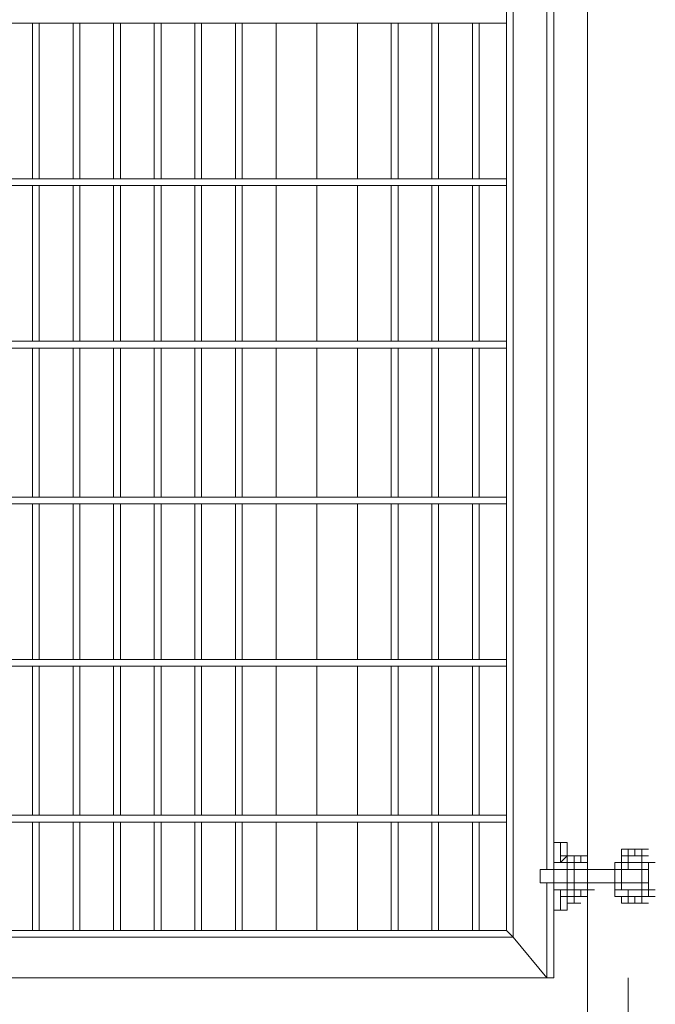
# Model space of a CAD drawing. Header units: millimetres. Extents: x 74583 to 75292, y 11361 to 11727.
# Tile 27 of 85: x 74965.03 to 74969, y 11694.41 to 11700.56. Entities that reach past the tile are written whole.
import ezdxf

# ---------------------------------------------------------------- set-up
doc = ezdxf.new("R2010")
doc.units = ezdxf.units.MM
doc.layers.add('C00-00-00', color=7, linetype='Continuous')

msp = doc.modelspace()

# ---------------------------------------------------------------- linework, layer by layer
at = {"layer": 'C00-00-00', "lineweight": 0}
for points in [[(74968.5813, 11691.8639), (74968.5813, 11714.3853)], [(74968.1156, 11694.8273), (74968.1156, 11704.2676)], [(74968.0733, 11694.8696), (74968.0733, 11704.2253)], [(74968.3273, 11695.2506), (74968.3273, 11703.8443)], [(74968.3696, 11695.4199), (74968.3696, 11703.6749)], [(74961.4693, 11700.5423), (74968.0733, 11700.5423)], [(74965.1099, 11700.5423), (74965.1099, 11699.5686)], [(74965.1523, 11699.5686), (74965.1523, 11700.5423)], [(74965.3639, 11700.5423), (74965.3639, 11699.5686)], [(74965.4063, 11699.5686), (74965.4063, 11700.5423)], [(74965.6179, 11700.5423), (74965.6179, 11699.5686)], [(74965.6603, 11699.5686), (74965.6603, 11700.5423)], [(74965.8719, 11700.5423), (74965.8719, 11699.5686)], [(74965.9143, 11699.5686), (74965.9143, 11700.5423)], [(74966.1259, 11700.5423), (74966.1259, 11699.5686)], [(74966.1683, 11699.5686), (74966.1683, 11700.5423)], [(74966.3799, 11700.5423), (74966.3799, 11699.5686)], [(74966.4223, 11699.5686), (74966.4223, 11700.5423)], [(74966.6339, 11700.5423), (74966.6339, 11699.5686)], [(74966.6339, 11699.5686), (74966.6339, 11700.5423)], [(74966.8879, 11700.5423), (74966.8879, 11699.5686)], [(74966.8879, 11699.5686), (74966.8879, 11700.5423)], [(74967.1419, 11700.5423), (74967.1419, 11699.5686)], [(74967.1419, 11699.5686), (74967.1419, 11700.5423)], [(74967.3536, 11700.5423), (74967.3536, 11699.5686)], [(74967.3959, 11699.5686), (74967.3959, 11700.5423)], [(74967.6076, 11700.5423), (74967.6076, 11699.5686)], [(74967.6499, 11699.5686), (74967.6499, 11700.5423)], [(74967.8616, 11700.5423), (74967.8616, 11699.5686)], [(74967.9039, 11699.5686), (74967.9039, 11700.5423)], [(74968.0733, 11699.5686), (74961.4693, 11699.5686)], [(74961.4693, 11699.5263), (74968.0733, 11699.5263)], [(74965.1099, 11699.5263), (74965.1099, 11698.5526)], [(74965.1523, 11698.5526), (74965.1523, 11699.5263)], [(74965.3639, 11699.5263), (74965.3639, 11698.5526)], [(74965.4063, 11698.5526), (74965.4063, 11699.5263)], [(74965.6179, 11699.5263), (74965.6179, 11698.5526)], [(74965.6603, 11698.5526), (74965.6603, 11699.5263)], [(74965.8719, 11699.5263), (74965.8719, 11698.5526)], [(74965.9143, 11698.5526), (74965.9143, 11699.5263)], [(74966.1259, 11699.5263), (74966.1259, 11698.5526)], [(74966.1683, 11698.5526), (74966.1683, 11699.5263)], [(74966.3799, 11699.5263), (74966.3799, 11698.5526)], [(74966.4223, 11698.5526), (74966.4223, 11699.5263)], [(74966.6339, 11699.5263), (74966.6339, 11698.5526)], [(74966.6339, 11698.5526), (74966.6339, 11699.5263)], [(74966.8879, 11699.5263), (74966.8879, 11698.5526)], [(74966.8879, 11698.5526), (74966.8879, 11699.5263)], [(74967.1419, 11699.5263), (74967.1419, 11698.5526)], [(74967.1419, 11698.5526), (74967.1419, 11699.5263)], [(74967.3536, 11699.5263), (74967.3536, 11698.5526)], [(74967.3959, 11698.5526), (74967.3959, 11699.5263)], [(74967.6076, 11699.5263), (74967.6076, 11698.5526)], [(74967.6499, 11698.5526), (74967.6499, 11699.5263)], [(74967.8616, 11699.5263), (74967.8616, 11698.5526)], [(74967.9039, 11698.5526), (74967.9039, 11699.5263)], [(74968.0733, 11698.5526), (74961.4693, 11698.5526)], [(74961.4693, 11698.5103), (74968.0733, 11698.5103)], [(74965.1099, 11698.5103), (74965.1099, 11697.5789)], [(74965.1523, 11697.5789), (74965.1523, 11698.5103)], [(74965.3639, 11698.5103), (74965.3639, 11697.5789)], [(74965.4063, 11697.5789), (74965.4063, 11698.5103)], [(74965.6179, 11698.5103), (74965.6179, 11697.5789)], [(74965.6603, 11697.5789), (74965.6603, 11698.5103)], [(74965.8719, 11698.5103), (74965.8719, 11697.5789)], [(74965.9143, 11697.5789), (74965.9143, 11698.5103)], [(74966.1259, 11698.5103), (74966.1259, 11697.5789)], [(74966.1683, 11697.5789), (74966.1683, 11698.5103)], [(74966.3799, 11698.5103), (74966.3799, 11697.5789)], [(74966.4223, 11697.5789), (74966.4223, 11698.5103)], [(74966.6339, 11698.5103), (74966.6339, 11697.5789)], [(74966.6339, 11697.5789), (74966.6339, 11698.5103)], [(74966.8879, 11698.5103), (74966.8879, 11697.5789)], [(74966.8879, 11697.5789), (74966.8879, 11698.5103)], [(74967.1419, 11698.5103), (74967.1419, 11697.5789)], [(74967.1419, 11697.5789), (74967.1419, 11698.5103)], [(74967.3536, 11698.5103), (74967.3536, 11697.5789)], [(74967.3959, 11697.5789), (74967.3959, 11698.5103)], [(74967.6076, 11698.5103), (74967.6076, 11697.5789)], [(74967.6499, 11697.5789), (74967.6499, 11698.5103)], [(74967.8616, 11698.5103), (74967.8616, 11697.5789)], [(74967.9039, 11697.5789), (74967.9039, 11698.5103)], [(74968.0733, 11697.5789), (74961.4693, 11697.5789)], [(74961.4693, 11697.5366), (74968.0733, 11697.5366)], [(74965.1099, 11697.5366), (74965.1099, 11696.5629)], [(74965.1523, 11696.5629), (74965.1523, 11697.5366)], [(74965.3639, 11697.5366), (74965.3639, 11696.5629)], [(74965.4063, 11696.5629), (74965.4063, 11697.5366)], [(74965.6179, 11697.5366), (74965.6179, 11696.5629)], [(74965.6603, 11696.5629), (74965.6603, 11697.5366)], [(74965.8719, 11697.5366), (74965.8719, 11696.5629)], [(74965.9143, 11696.5629), (74965.9143, 11697.5366)], [(74966.1259, 11697.5366), (74966.1259, 11696.5629)], [(74966.1683, 11696.5629), (74966.1683, 11697.5366)], [(74966.3799, 11697.5366), (74966.3799, 11696.5629)], [(74966.4223, 11696.5629), (74966.4223, 11697.5366)], [(74966.6339, 11697.5366), (74966.6339, 11696.5629)], [(74966.6339, 11696.5629), (74966.6339, 11697.5366)], [(74966.8879, 11697.5366), (74966.8879, 11696.5629)], [(74966.8879, 11696.5629), (74966.8879, 11697.5366)], [(74967.1419, 11697.5366), (74967.1419, 11696.5629)], [(74967.1419, 11696.5629), (74967.1419, 11697.5366)], [(74967.3536, 11697.5366), (74967.3536, 11696.5629)], [(74967.3959, 11696.5629), (74967.3959, 11697.5366)], [(74967.6076, 11697.5366), (74967.6076, 11696.5629)], [(74967.6499, 11696.5629), (74967.6499, 11697.5366)], [(74967.8616, 11697.5366), (74967.8616, 11696.5629)], [(74967.9039, 11696.5629), (74967.9039, 11697.5366)], [(74968.0733, 11696.5629), (74961.4693, 11696.5629)], [(74961.4693, 11696.5206), (74968.0733, 11696.5206)], [(74965.1099, 11696.5206), (74965.1099, 11695.5893)], [(74965.1523, 11695.5893), (74965.1523, 11696.5206)], [(74965.3639, 11696.5206), (74965.3639, 11695.5893)], [(74965.4063, 11695.5893), (74965.4063, 11696.5206)], [(74965.6179, 11696.5206), (74965.6179, 11695.5893)], [(74965.6603, 11695.5893), (74965.6603, 11696.5206)], [(74965.8719, 11696.5206), (74965.8719, 11695.5893)], [(74965.9143, 11695.5893), (74965.9143, 11696.5206)], [(74966.1259, 11696.5206), (74966.1259, 11695.5893)], [(74966.1683, 11695.5893), (74966.1683, 11696.5206)], [(74966.3799, 11696.5206), (74966.3799, 11695.5893)], [(74966.4223, 11695.5893), (74966.4223, 11696.5206)], [(74966.6339, 11696.5206), (74966.6339, 11695.5893)], [(74966.6339, 11695.5893), (74966.6339, 11696.5206)], [(74966.8879, 11696.5206), (74966.8879, 11695.5893)], [(74966.8879, 11695.5893), (74966.8879, 11696.5206)], [(74967.1419, 11696.5206), (74967.1419, 11695.5893)], [(74967.1419, 11695.5893), (74967.1419, 11696.5206)], [(74967.3536, 11696.5206), (74967.3536, 11695.5893)], [(74967.3959, 11695.5893), (74967.3959, 11696.5206)], [(74967.6076, 11696.5206), (74967.6076, 11695.5893)], [(74967.6499, 11695.5893), (74967.6499, 11696.5206)], [(74967.8616, 11696.5206), (74967.8616, 11695.5893)], [(74967.9039, 11695.5893), (74967.9039, 11696.5206)], [(74968.0733, 11695.5893), (74961.4693, 11695.5893)], [(74961.4693, 11695.5469), (74968.0733, 11695.5469)], [(74965.1099, 11695.5469), (74965.1099, 11694.8696)], [(74965.1523, 11694.8696), (74965.1523, 11695.5469)], [(74965.3639, 11695.5469), (74965.3639, 11694.8696)], [(74965.4063, 11694.8696), (74965.4063, 11695.5469)], [(74965.6179, 11695.5469), (74965.6179, 11694.8696)], [(74965.6603, 11694.8696), (74965.6603, 11695.5469)], [(74965.8719, 11695.5469), (74965.8719, 11694.8696)], [(74965.9143, 11694.8696), (74965.9143, 11695.5469)], [(74966.1259, 11695.5469), (74966.1259, 11694.8696)], [(74966.1683, 11694.8696), (74966.1683, 11695.5469)], [(74966.3799, 11695.5469), (74966.3799, 11694.8696)], [(74966.4223, 11694.8696), (74966.4223, 11695.5469)], [(74966.6339, 11695.5469), (74966.6339, 11694.8696)], [(74966.6339, 11694.8696), (74966.6339, 11695.5469)], [(74966.8879, 11695.5469), (74966.8879, 11694.8696)], [(74966.8879, 11694.8696), (74966.8879, 11695.5469)], [(74967.1419, 11695.5469), (74967.1419, 11694.8696)], [(74967.1419, 11694.8696), (74967.1419, 11695.5469)], [(74967.3536, 11695.5469), (74967.3536, 11694.8696)], [(74967.3959, 11694.8696), (74967.3959, 11695.5469)], [(74967.6076, 11695.5469), (74967.6076, 11694.8696)], [(74967.6499, 11694.8696), (74967.6499, 11695.5469)], [(74967.8616, 11695.5469), (74967.8616, 11694.8696)], [(74967.9039, 11694.8696), (74967.9039, 11695.5469)], [(74968.4119, 11695.4199), (74968.3696, 11695.4199)], [(74968.3696, 11695.2506), (74968.3696, 11695.4199)], [(74968.3696, 11695.4199), (74968.4119, 11695.4199)], [(74968.3696, 11695.2506), (74968.3696, 11695.4199)], [(74968.4119, 11695.3353), (74968.4119, 11695.4199)], [(74968.4119, 11695.4199), (74968.4543, 11695.4199)], [(74968.4543, 11695.4199), (74968.4543, 11695.3353)], [(74968.4543, 11695.3353), (74968.4119, 11695.3353)], [(74968.4119, 11695.3353), (74968.4543, 11695.3353)], [(74968.4119, 11695.3353), (74968.4543, 11695.3353)], [(74968.4119, 11695.3353), (74968.4543, 11695.3353)], [(74968.4119, 11695.3353), (74968.4543, 11695.3353)], [(74968.4119, 11695.3353), (74968.4543, 11695.3353)], [(74968.4119, 11695.2929), (74968.4119, 11695.3353)], [(74968.4119, 11695.3353), (74968.4543, 11695.3353)], [(74968.4119, 11695.2929), (74968.4119, 11695.3353)], [(74968.4119, 11695.3353), (74968.4543, 11695.3353)], [(74968.4543, 11695.3353), (74968.4119, 11695.2929)], [(74968.4543, 11695.3353), (74968.4119, 11695.3353)], [(74968.4119, 11695.3353), (74968.4543, 11695.3353)], [(74968.4119, 11695.3353), (74968.4543, 11695.3353)], [(74968.4119, 11695.3353), (74968.4543, 11695.3353)], [(74968.4119, 11695.3353), (74968.4543, 11695.3353)], [(74968.4119, 11695.3353), (74968.4543, 11695.3353)], [(74968.4543, 11695.3353), (74968.4119, 11695.2929)], [(74968.4119, 11695.3353), (74968.4543, 11695.3353)], [(74968.4119, 11695.3353), (74968.4543, 11695.3353)], [(74968.4966, 11695.3353), (74968.4543, 11695.3353)], [(74968.4543, 11695.3353), (74968.4966, 11695.3353)], [(74968.4543, 11695.3353), (74968.4966, 11695.3353)], [(74968.4966, 11695.3353), (74968.4543, 11695.3353)], [(74968.4543, 11695.3353), (74968.4543, 11695.2929)], [(74968.4543, 11695.2929), (74968.4543, 11695.3353)], [(74968.4543, 11695.3353), (74968.4966, 11695.3353)], [(74968.4543, 11695.3353), (74968.4966, 11695.3353)], [(74968.4543, 11695.3353), (74968.4966, 11695.3353)], [(74968.4543, 11695.3353), (74968.4543, 11695.0813)], [(74968.4543, 11695.3353), (74968.4966, 11695.3353)], [(74968.4543, 11695.3353), (74968.4966, 11695.3353)], [(74968.4543, 11695.3353), (74968.4966, 11695.3353)], [(74968.4543, 11695.3353), (74968.4966, 11695.3353)], [(74968.4543, 11695.3353), (74968.4966, 11695.3353)], [(74968.4543, 11695.3353), (74968.4543, 11695.2929)], [(74968.4543, 11695.3353), (74968.4543, 11695.2929)], [(74968.4543, 11695.3353), (74968.4966, 11695.3353)], [(74968.4543, 11695.3353), (74968.4966, 11695.3353)], [(74968.4543, 11695.3353), (74968.4966, 11695.3353)], [(74968.4543, 11695.3353), (74968.4543, 11695.2929)], [(74968.4966, 11695.2506), (74968.4966, 11695.3353)], [(74968.4966, 11695.3353), (74968.5389, 11695.3353)], [(74968.4966, 11695.3353), (74968.4966, 11695.2506)], [(74968.4966, 11695.3353), (74968.5389, 11695.3353)], [(74968.5389, 11695.3353), (74968.4966, 11695.3353)], [(74968.4966, 11695.3353), (74968.5389, 11695.3353)], [(74968.4966, 11695.3353), (74968.5389, 11695.3353)], [(74968.4966, 11695.0813), (74968.4966, 11695.3353)], [(74968.4966, 11695.3353), (74968.5389, 11695.3353)], [(74968.4966, 11695.3353), (74968.5389, 11695.3353)], [(74968.4966, 11695.3353), (74968.5389, 11695.3353)], [(74968.4966, 11695.3353), (74968.5389, 11695.3353)], [(74968.4966, 11695.3353), (74968.4966, 11695.2929)], [(74968.4966, 11695.3353), (74968.5389, 11695.3353)], [(74968.4966, 11695.3353), (74968.5389, 11695.3353)], [(74968.4966, 11695.3353), (74968.4966, 11695.2929)], [(74968.4966, 11695.2929), (74968.4966, 11695.3353)], [(74968.4966, 11695.3353), (74968.5389, 11695.3353)], [(74968.4966, 11695.3353), (74968.4966, 11695.2929)], [(74968.4966, 11695.3353), (74968.5389, 11695.3353)], [(74968.4966, 11695.3353), (74968.5389, 11695.3353)], [(74968.4966, 11695.2929), (74968.4966, 11695.3353)], [(74968.4966, 11695.3353), (74968.5389, 11695.3353)], [(74968.4966, 11695.3353), (74968.5389, 11695.3353)], [(74968.4966, 11695.3353), (74968.5389, 11695.3353)], [(74968.4966, 11695.3353), (74968.5389, 11695.3353)], [(74968.4966, 11695.3353), (74968.5389, 11695.3353)], [(74968.4966, 11695.3353), (74968.5389, 11695.3353)], [(74968.4966, 11695.3353), (74968.5389, 11695.3353)], [(74968.5389, 11695.2929), (74968.5389, 11695.3353)], [(74968.5389, 11695.3353), (74968.5389, 11695.2929)], [(74968.5389, 11695.3353), (74968.5813, 11695.3353)], [(74968.7929, 11695.3776), (74968.8353, 11695.3776)], [(74968.7929, 11695.3776), (74968.8353, 11695.3776)], [(74968.7929, 11695.3776), (74968.7929, 11695.3353)], [(74968.7929, 11695.3776), (74968.8353, 11695.3776)], [(74968.7929, 11695.3776), (74968.8353, 11695.3776)], [(74968.7929, 11695.3776), (74968.8353, 11695.3776)], [(74968.8353, 11695.3353), (74968.7929, 11695.3353)], [(74968.7929, 11695.3353), (74968.7929, 11695.2929)], [(74968.7929, 11695.3353), (74968.8353, 11695.3353)], [(74968.7929, 11695.3353), (74968.8353, 11695.3353)], [(74968.7929, 11695.3353), (74968.8353, 11695.3353)], [(74968.8353, 11695.3776), (74968.8776, 11695.3776)], [(74968.8353, 11695.3776), (74968.8353, 11695.3353)], [(74968.8353, 11695.3776), (74968.8776, 11695.3776)], [(74968.8353, 11695.3776), (74968.8776, 11695.3776)], [(74968.8353, 11695.2929), (74968.8353, 11695.3353)], [(74968.8353, 11695.3353), (74968.8353, 11695.2929)], [(74968.9199, 11695.3353), (74968.8353, 11695.3353)], [(74968.8353, 11695.3353), (74968.8776, 11695.3353)], [(74968.8353, 11695.3353), (74968.8776, 11695.3353)], [(74968.8353, 11695.3353), (74968.8776, 11695.3353)], [(74968.8353, 11695.3353), (74968.8776, 11695.3353)], [(74968.8776, 11695.3776), (74968.9199, 11695.3776)], [(74968.8776, 11695.3776), (74968.8776, 11695.3353)], [(74968.8776, 11695.3776), (74968.9199, 11695.3776)], [(74968.8776, 11695.3776), (74968.9199, 11695.3776)], [(74968.8776, 11695.3353), (74968.9199, 11695.3353)], [(74968.8776, 11695.3353), (74968.9199, 11695.3353)], [(74968.9199, 11695.3776), (74968.9199, 11695.3353)], [(74968.9199, 11695.3776), (74968.9623, 11695.3776)], [(74968.9199, 11695.2929), (74968.9199, 11695.3353)], [(74968.9199, 11695.3353), (74968.9623, 11695.3353)], [(74968.4543, 11695.2929), (74968.3696, 11695.2929)], [(74968.3696, 11695.2929), (74968.3696, 11695.2506)], [(74968.3696, 11695.2929), (74968.3696, 11695.2506)], [(74968.4119, 11695.2929), (74968.4543, 11695.2929)], [(74968.4543, 11695.2929), (74968.4119, 11695.2929)], [(74968.4119, 11695.2929), (74968.4543, 11695.2929)], [(74968.4119, 11695.2929), (74968.4543, 11695.2929)], [(74968.4119, 11695.2929), (74968.4543, 11695.2929)], [(74968.4119, 11695.2929), (74968.4543, 11695.2929)], [(74968.4119, 11695.2929), (74968.4543, 11695.2929)], [(74968.4543, 11695.2929), (74968.4543, 11695.1659)], [(74968.4543, 11695.2929), (74968.4966, 11695.2929)], [(74968.4543, 11695.2929), (74968.4966, 11695.2929)], [(74968.4543, 11695.2929), (74968.4966, 11695.2929)], [(74968.4543, 11695.2929), (74968.4966, 11695.2929)], [(74968.4543, 11695.2929), (74968.4966, 11695.2929)], [(74968.4543, 11695.0813), (74968.4543, 11695.2929)], [(74968.4543, 11695.2929), (74968.4966, 11695.2929)], [(74968.4543, 11695.2929), (74968.4966, 11695.2929)], [(74968.4543, 11695.2506), (74968.4543, 11695.2929)], [(74968.4966, 11695.1236), (74968.4966, 11695.2929)], [(74968.4966, 11695.2929), (74968.5389, 11695.2929)], [(74968.4966, 11695.2929), (74968.5813, 11695.2929)], [(74968.4966, 11695.2929), (74968.4966, 11695.2506)], [(74968.4966, 11695.2929), (74968.4966, 11695.0813)], [(74968.5813, 11695.2506), (74968.5813, 11695.2929)], [(74968.5813, 11695.2506), (74968.5813, 11695.2929)], [(74968.7506, 11695.2929), (74968.7506, 11695.2506)], [(74968.7506, 11695.2929), (74968.7929, 11695.2929)], [(74968.7506, 11695.2929), (74968.8353, 11695.2929)], [(74968.7506, 11695.2929), (74968.7929, 11695.2929)], [(74968.7506, 11695.2929), (74968.8353, 11695.2929)], [(74968.7506, 11695.2929), (74968.7929, 11695.2929)], [(74968.7506, 11695.2506), (74968.7506, 11695.2929)], [(74968.7506, 11695.2929), (74968.7929, 11695.2929)], [(74968.7929, 11695.2929), (74968.7929, 11695.2506)], [(74968.8353, 11695.2929), (74968.8353, 11695.2506)], [(74968.8353, 11695.2929), (74968.9199, 11695.2929)], [(74968.8353, 11695.2929), (74968.8776, 11695.2929)], [(74968.8353, 11695.2929), (74968.9199, 11695.2929)], [(74968.8353, 11695.2929), (74968.8776, 11695.2929)], [(74968.8353, 11695.2929), (74968.8776, 11695.2929)], [(74968.8353, 11695.2929), (74968.8776, 11695.2929)], [(74968.8353, 11695.2929), (74968.8776, 11695.2929)], [(74968.9199, 11695.2506), (74968.9199, 11695.2929)], [(74968.9199, 11695.2929), (74968.9623, 11695.2929)], [(74968.9199, 11695.2929), (74968.9623, 11695.2929)], [(74968.9199, 11695.2929), (74968.9623, 11695.2929)], [(74968.9623, 11695.2929), (74968.9623, 11695.2506)], [(74968.9623, 11695.2929), (74969.0046, 11695.2929)], [(74968.9623, 11695.2929), (74968.9623, 11695.2506)], [(74968.2849, 11695.2506), (74968.2849, 11695.1659)], [(74968.2849, 11695.2506), (74968.2849, 11695.1659)], [(74968.2849, 11695.2506), (74968.3273, 11695.2506)], [(74968.3696, 11695.2506), (74968.2849, 11695.2506)], [(74968.3696, 11695.2083), (74968.3696, 11695.2506)], [(74968.3696, 11695.2506), (74968.4119, 11695.2506)], [(74968.3696, 11695.2506), (74968.4119, 11695.2506)], [(74968.4543, 11695.2506), (74968.3696, 11695.2506)], [(74968.3696, 11695.2506), (74968.3696, 11695.2083)], [(74968.3696, 11695.1659), (74968.3696, 11695.2083)], [(74968.3696, 11695.2083), (74968.3696, 11695.1659)], [(74968.4543, 11695.2506), (74968.4966, 11695.2506)], [(74968.4543, 11695.2083), (74968.4543, 11695.2506)], [(74968.4543, 11695.2506), (74968.4966, 11695.2506)], [(74968.4543, 11695.1659), (74968.4543, 11695.2083)], [(74968.4966, 11695.2506), (74968.5813, 11695.2506)], [(74968.4966, 11695.2506), (74968.5389, 11695.2506)], [(74968.4966, 11695.2506), (74968.4966, 11695.2083)], [(74968.4966, 11695.2506), (74968.5389, 11695.2506)], [(74968.4966, 11695.2083), (74968.4966, 11695.1659)], [(74968.7506, 11695.2506), (74968.5813, 11695.2506)], [(74968.5813, 11695.2506), (74968.5813, 11695.2083)], [(74968.5813, 11695.2506), (74968.6236, 11695.2506)], [(74968.5813, 11695.2506), (74968.6236, 11695.2506)], [(74968.5813, 11695.2083), (74968.5813, 11695.2506)], [(74968.5813, 11695.2083), (74968.5813, 11695.1659)], [(74968.5813, 11695.1659), (74968.5813, 11695.2083)], [(74968.7506, 11695.1659), (74968.7506, 11695.2506)], [(74968.7506, 11695.2506), (74968.7929, 11695.2506)], [(74968.7506, 11695.2506), (74968.7929, 11695.2506)], [(74968.7506, 11695.2506), (74968.7929, 11695.2506)], [(74968.7506, 11695.2506), (74968.7929, 11695.2506)], [(74968.7929, 11695.2506), (74968.7506, 11695.2506)], [(74968.7929, 11695.2506), (74968.8353, 11695.2506)], [(74968.7929, 11695.2506), (74968.8353, 11695.2506)], [(74968.7929, 11695.2506), (74968.8353, 11695.2506)], [(74968.9199, 11695.2506), (74968.7929, 11695.2506)], [(74968.9199, 11695.2506), (74968.7929, 11695.2506)], [(74968.7929, 11695.2506), (74968.8353, 11695.2506)], [(74968.7929, 11695.2506), (74968.7929, 11695.1659)], [(74968.8353, 11695.2506), (74968.7929, 11695.2506)], [(74968.8353, 11695.2506), (74968.9199, 11695.2506)], [(74968.9199, 11695.2506), (74968.9623, 11695.2506)], [(74968.9199, 11695.1659), (74968.9199, 11695.2083), (74968.9199, 11695.2506)], [(74968.9623, 11695.2506), (74968.9199, 11695.2506)], [(74968.9623, 11695.2506), (74968.9623, 11695.1236)], [(74968.2849, 11695.1659), (74968.3273, 11695.1659)], [(74968.2849, 11695.1659), (74968.3696, 11695.1659)], [(74968.3273, 11694.5733), (74968.3273, 11695.1659)], [(74968.3696, 11694.9966), (74968.3696, 11695.1659)], [(74968.3696, 11695.1659), (74968.3696, 11695.1236)], [(74968.4543, 11695.1659), (74968.3696, 11695.1659)], [(74968.3696, 11695.1659), (74968.4119, 11695.1659)], [(74968.3696, 11695.1659), (74968.3696, 11695.1236)], [(74968.4543, 11695.1236), (74968.4543, 11695.1659)], [(74968.4543, 11695.1659), (74968.4966, 11695.1659)], [(74968.4543, 11695.1236), (74968.4543, 11695.1659)], [(74968.4543, 11695.1659), (74968.4966, 11695.1659)], [(74968.4966, 11695.1659), (74968.5813, 11695.1659)], [(74968.4966, 11695.1659), (74968.5389, 11695.1659)], [(74968.4966, 11695.1659), (74968.4966, 11695.1236)], [(74968.5813, 11695.1659), (74968.7506, 11695.1659)], [(74968.5813, 11695.1659), (74968.5813, 11695.1236)], [(74968.5813, 11695.1236), (74968.5813, 11695.1659)], [(74968.5813, 11695.1659), (74968.6236, 11695.1659)], [(74968.7506, 11695.1659), (74968.7929, 11695.1659)], [(74968.7929, 11695.1659), (74968.7506, 11695.1659)], [(74968.7929, 11695.1659), (74968.7506, 11695.1659)], [(74968.7506, 11695.1236), (74968.7506, 11695.1659)], [(74968.7929, 11695.1659), (74968.9199, 11695.1659)], [(74968.9199, 11695.1659), (74968.7929, 11695.1659)], [(74968.7929, 11695.1659), (74968.7929, 11695.1236)], [(74968.7929, 11695.1659), (74968.8776, 11695.1659)], [(74968.8353, 11695.1659), (74968.7929, 11695.1659)], [(74968.7929, 11695.1659), (74968.8353, 11695.1659)], [(74968.7929, 11695.1659), (74968.8353, 11695.1659)], [(74968.8353, 11695.1659), (74968.8776, 11695.1659)], [(74968.8776, 11695.1659), (74968.9199, 11695.1659)], [(74968.8776, 11695.1659), (74968.9199, 11695.1659)], [(74968.8776, 11695.1659), (74968.9199, 11695.1659)], [(74968.9199, 11695.1659), (74968.9623, 11695.1659)], [(74968.9199, 11695.1659), (74968.9199, 11695.1236)], [(74968.9199, 11695.1236), (74968.9199, 11695.1659)], [(74968.3696, 11694.9966), (74968.3696, 11695.1236)], [(74968.4543, 11695.1236), (74968.3696, 11695.1236)], [(74968.3696, 11695.1236), (74968.4119, 11695.1236)], [(74968.4119, 11695.0813), (74968.4119, 11695.1236)], [(74968.4119, 11695.1236), (74968.4119, 11695.0813)], [(74968.4119, 11694.9966), (74968.4119, 11695.0813)], [(74968.4543, 11695.0813), (74968.4119, 11695.0813)], [(74968.4119, 11695.0813), (74968.4543, 11695.0813)], [(74968.4119, 11695.0813), (74968.4543, 11695.0813)], [(74968.4119, 11695.0813), (74968.4543, 11695.0813)], [(74968.4119, 11695.0813), (74968.4543, 11695.0813)], [(74968.4119, 11695.0813), (74968.4543, 11695.0813), (74968.4543, 11695.0389)], [(74968.4119, 11695.0813), (74968.4543, 11695.0813)], [(74968.4119, 11695.0813), (74968.4543, 11695.0813)], [(74968.4119, 11695.0813), (74968.4543, 11695.0813)], [(74968.4119, 11695.0813), (74968.4543, 11695.0813)], [(74968.4119, 11695.0813), (74968.4543, 11695.0813)], [(74968.4119, 11695.0813), (74968.4543, 11695.0813)], [(74968.4119, 11695.0813), (74968.4543, 11695.0813)], [(74968.4119, 11695.0813), (74968.4543, 11695.0813)], [(74968.4119, 11695.0813), (74968.4543, 11695.0813)], [(74968.4119, 11695.0813), (74968.4543, 11695.0813)], [(74968.4119, 11695.0813), (74968.4543, 11695.0813)], [(74968.4119, 11695.0813), (74968.4543, 11695.0813)], [(74968.4119, 11695.0813), (74968.4543, 11695.0813)], [(74968.4119, 11695.0813), (74968.4543, 11695.0813)], [(74968.4119, 11695.0813), (74968.4543, 11695.0813)], [(74968.4119, 11695.0813), (74968.4543, 11695.0813)], [(74968.4119, 11695.0813), (74968.4543, 11695.0813)], [(74968.4119, 11695.0813), (74968.4543, 11695.0813)], [(74968.4119, 11695.0813), (74968.4543, 11695.0813)], [(74968.4543, 11695.1236), (74968.4966, 11695.1236)], [(74968.4543, 11695.0813), (74968.4543, 11695.1236)], [(74968.4543, 11695.1236), (74968.4966, 11695.1236)], [(74968.4543, 11695.1236), (74968.4966, 11695.1236)], [(74968.4966, 11695.0813), (74968.4543, 11695.0813)], [(74968.4543, 11695.0813), (74968.4966, 11695.0813)], [(74968.4543, 11695.0813), (74968.4966, 11695.0813)], [(74968.4543, 11695.0813), (74968.4966, 11695.0813)], [(74968.4543, 11695.0813), (74968.4966, 11695.0813)], [(74968.4543, 11695.0813), (74968.4966, 11695.0813)], [(74968.4543, 11695.0813), (74968.4966, 11695.0813)], [(74968.4543, 11695.0813), (74968.4966, 11695.0813)], [(74968.4543, 11695.0813), (74968.4966, 11695.0813)], [(74968.4543, 11695.0813), (74968.4966, 11695.0813)], [(74968.4543, 11695.0813), (74968.4966, 11695.0813)], [(74968.4543, 11695.0813), (74968.4966, 11695.0813)], [(74968.4543, 11695.0813), (74968.4966, 11695.0813)], [(74968.4543, 11695.0813), (74968.4966, 11695.0813)], [(74968.4543, 11695.0813), (74968.4966, 11695.0813)], [(74968.4543, 11695.0813), (74968.4966, 11695.0813)], [(74968.4543, 11695.0813), (74968.4966, 11695.0813)], [(74968.4543, 11695.0813), (74968.4966, 11695.0813)], [(74968.4543, 11695.0813), (74968.4966, 11695.0813)], [(74968.4966, 11695.1236), (74968.5389, 11695.1236)], [(74968.4966, 11695.1236), (74968.5389, 11695.1236)], [(74968.4966, 11695.1236), (74968.5389, 11695.1236)], [(74968.4966, 11695.1236), (74968.5813, 11695.1236)], [(74968.4966, 11695.1236), (74968.5389, 11695.1236)], [(74968.4966, 11695.1236), (74968.4966, 11695.0813)], [(74968.4966, 11695.0813), (74968.4966, 11695.1236)], [(74968.4966, 11695.1236), (74968.4966, 11695.0813)], [(74968.4966, 11695.1236), (74968.4966, 11695.0813)], [(74968.4966, 11695.0813), (74968.4966, 11695.1236)], [(74968.4966, 11695.0813), (74968.5389, 11695.0813)], [(74968.4966, 11695.0389), (74968.4966, 11695.0813)], [(74968.4966, 11695.0813), (74968.5389, 11695.0813)], [(74968.4966, 11695.0813), (74968.5389, 11695.0813)], [(74968.4966, 11695.0813), (74968.5389, 11695.0813)], [(74968.4966, 11695.0813), (74968.5389, 11695.0813)], [(74968.4966, 11695.0813), (74968.4966, 11695.0389)], [(74968.4966, 11695.0813), (74968.5389, 11695.0813)], [(74968.4966, 11695.0813), (74968.5389, 11695.0813)], [(74968.4966, 11695.0389), (74968.4966, 11695.0813)], [(74968.4966, 11695.0389), (74968.4966, 11695.0813)], [(74968.4966, 11695.0813), (74968.5389, 11695.0813)], [(74968.4966, 11695.0813), (74968.5389, 11695.0813)], [(74968.4966, 11695.0813), (74968.5389, 11695.0813)], [(74968.4966, 11695.0813), (74968.5389, 11695.0813)], [(74968.4966, 11695.0813), (74968.5389, 11695.0813)], [(74968.4966, 11695.0813), (74968.5389, 11695.0813)], [(74968.4966, 11695.0813), (74968.5389, 11695.0813)], [(74968.4966, 11695.0813), (74968.5389, 11695.0813)], [(74968.5389, 11695.0813), (74968.5389, 11695.1236)], [(74968.5389, 11695.1236), (74968.5389, 11695.0813)], [(74968.5389, 11695.0813), (74968.5813, 11695.0813)], [(74968.5813, 11695.1236), (74968.6236, 11695.1236)], [(74968.8353, 11695.1236), (74968.7506, 11695.1236)], [(74968.7506, 11695.1236), (74968.7506, 11695.0813)], [(74968.7506, 11695.1236), (74968.7506, 11695.0813)], [(74968.7506, 11695.1236), (74968.7929, 11695.1236)], [(74968.7506, 11695.1236), (74968.7929, 11695.1236)], [(74968.7506, 11695.1236), (74968.7929, 11695.1236)], [(74968.7506, 11695.0813), (74968.8353, 11695.0813)], [(74968.7506, 11695.0813), (74968.7929, 11695.0813)], [(74968.7506, 11695.0813), (74968.7929, 11695.0813)], [(74968.9199, 11695.1236), (74968.7929, 11695.1236)], [(74968.7929, 11695.1236), (74968.8353, 11695.1236)], [(74968.9199, 11695.1236), (74968.7929, 11695.1236)], [(74968.7929, 11695.0813), (74968.8353, 11695.0813)], [(74968.7929, 11695.0813), (74968.8353, 11695.0813)], [(74968.7929, 11695.0813), (74968.7929, 11695.0389)], [(74968.7929, 11695.0813), (74968.8353, 11695.0813)], [(74968.9199, 11695.1236), (74968.8353, 11695.1236)], [(74968.8353, 11695.1236), (74968.8353, 11695.0813)], [(74968.8353, 11695.0813), (74968.9199, 11695.0813)], [(74968.8353, 11695.0813), (74968.8776, 11695.0813)], [(74968.8353, 11695.0813), (74968.8353, 11695.0389)], [(74968.8776, 11695.0813), (74968.9199, 11695.0813)], [(74968.8776, 11695.0813), (74968.9199, 11695.0813)], [(74968.8776, 11695.0813), (74968.8776, 11695.0389)], [(74968.9199, 11695.1236), (74968.9623, 11695.1236)], [(74968.9199, 11695.1236), (74968.9623, 11695.1236)], [(74968.9199, 11695.1236), (74968.9623, 11695.1236)], [(74968.9199, 11695.1236), (74968.9623, 11695.1236)], [(74968.9199, 11695.1236), (74968.9199, 11695.0813)], [(74968.9623, 11695.1236), (74968.9199, 11695.1236)], [(74968.9199, 11695.1236), (74968.9623, 11695.1236)], [(74968.9199, 11695.0813), (74968.9623, 11695.0813)], [(74968.9199, 11695.0813), (74968.9623, 11695.0813)], [(74968.9199, 11695.0813), (74968.9199, 11695.0389)], [(74968.9199, 11695.0813), (74968.9623, 11695.0813)], [(74968.9623, 11695.1236), (74968.9623, 11695.0813)], [(74968.9623, 11695.1236), (74969.0046, 11695.1236)], [(74968.9623, 11695.0813), (74969.0046, 11695.0813)], [(74968.4543, 11695.0389), (74968.4543, 11694.9966)], [(74968.4543, 11695.0389), (74968.4966, 11695.0389)], [(74968.4966, 11695.0389), (74968.4543, 11695.0389)], [(74968.4543, 11695.0389), (74968.4966, 11695.0389)], [(74968.4543, 11695.0389), (74968.4966, 11695.0389)], [(74968.4966, 11695.0389), (74968.5389, 11695.0389)], [(74968.4966, 11695.0389), (74968.5389, 11695.0389)], [(74968.4966, 11695.0389), (74968.5389, 11695.0389)], [(74968.7929, 11695.0389), (74968.8776, 11695.0389)], [(74968.7929, 11695.0389), (74968.8353, 11695.0389)], [(74968.8353, 11695.0389), (74968.7929, 11695.0389)], [(74968.7929, 11695.0389), (74968.8353, 11695.0389)], [(74968.7929, 11695.0389), (74968.8353, 11695.0389)], [(74968.8776, 11695.0389), (74968.8353, 11695.0389)], [(74968.8776, 11695.0389), (74968.9199, 11695.0389)], [(74968.9199, 11695.0389), (74968.8776, 11695.0389)], [(74968.8776, 11695.0389), (74968.9199, 11695.0389)], [(74968.9199, 11695.0389), (74968.9623, 11695.0389)], [(74968.3696, 11694.5733), (74968.3696, 11694.9966)], [(74968.4119, 11694.9966), (74968.3696, 11694.9966)], [(74968.3696, 11694.9966), (74968.4119, 11694.9966)], [(74968.4543, 11694.9966), (74968.4119, 11694.9966)], [(74961.4693, 11694.8696), (74965.9143, 11694.8696)], [(74965.4909, 11694.8696), (74968.0733, 11694.8696)], [(74968.1156, 11694.8273), (74968.0733, 11694.8696)], [(74968.1156, 11694.8273), (74968.0733, 11694.8696)], [(74961.4269, 11694.8273), (74968.1156, 11694.8273)], [(74968.3273, 11694.5733), (74968.1156, 11694.8273)], [(74968.3273, 11694.5733), (74968.1156, 11694.8273)], [(74961.1729, 11694.5733), (74968.3696, 11694.5733)], [(74961.1729, 11694.5733), (74968.3273, 11694.5733)], [(74968.3696, 11694.5733), (74968.3273, 11694.5733)], [(74968.3696, 11694.5733), (74968.3273, 11694.5733)], [(74968.8353, 11694.5733), (74968.8353, 11693.5573)], [(74968.8353, 11694.5733), (74968.8353, 11693.5573)]]:
    msp.add_lwpolyline(points, dxfattribs=at)
msp.add_lwpolyline([(74968.4966, 11695.0813), (74968.4966, 11695.0389)], close=True, dxfattribs=at)

doc.saveas('drawing.dxf')
